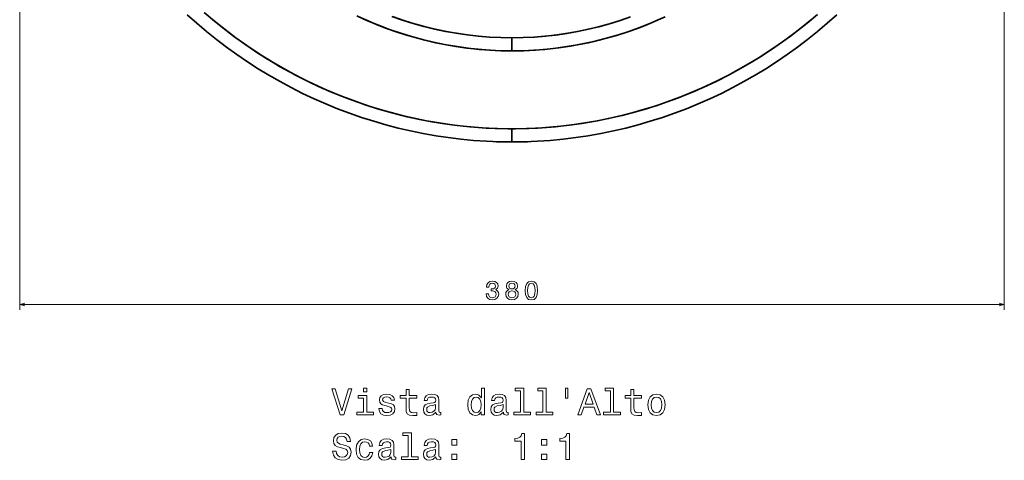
# Model space of a CAD drawing. Extents: x 414 to 1633, y 43 to 1703.
# Tile 1 of 5: x 414 to 794, y 43 to 213. Entities that reach past the tile are written whole.
import ezdxf

# ---------------------------------------------------------------- set-up
doc = ezdxf.new("R2010")
doc.units = 0

msp = doc.modelspace()

# ---------------------------------------------------------------- linework, layer by layer
at = {"color": 8, "lineweight": 13}
for p, q in [((413.57, 372.28), (413.57, 100.97)), ((793.7, 372.28), (793.7, 100.97)), ((413.57, 102.97), (793.7, 102.97))]:
    msp.add_line(p, q, dxfattribs=at)
at = {"color": 7, "lineweight": 35, "ltscale": 0.126177}
msp.add_line((603.63, 205.96), (603.63, 200.92), dxfattribs=at)
msp.add_line((603.63, 205.96), (603.63, 200.92), dxfattribs=at)
at = {"color": 7, "lineweight": 35, "ltscale": 0.127121}
for p, q in [((603.63, 170.84), (603.63, 165.75)), ((603.63, 165.75), (603.63, 170.84))]:
    msp.add_line(p, q, dxfattribs=at)
at = {"color": 7, "lineweight": 35}
for points in [[(603.63, 165.75), (598.69, 165.82), (593.75, 166.02), (588.83, 166.35), (583.93, 166.82), (579.04, 167.42), (574.17, 168.14), (569.32, 169), (564.5, 169.99), (559.71, 171.1), (554.96, 172.35), (550.23, 173.72), (545.54, 175.21), (540.9, 176.83), (536.29, 178.57), (531.74, 180.43), (527.23, 182.41), (522.78, 184.5), (518.39, 186.72), (514.07, 189.04), (509.8, 191.48), (505.6, 194.03), (501.47, 196.69), (497.4, 199.46), (493.41, 202.34), (489.5, 205.32), (485.67, 208.4), (481.91, 211.58), (478.24, 214.87)], [(603.63, 170.84), (601.99, 170.85), (597.08, 170.96), (592.18, 171.21), (587.29, 171.59), (582.42, 172.11), (577.56, 172.76), (572.72, 173.55), (567.9, 174.46), (563.11, 175.51), (558.36, 176.69), (553.59, 178.01), (548.86, 179.47), (544.17, 181.05), (539.53, 182.75), (534.94, 184.59), (530.39, 186.54), (526.2, 188.48), (522.05, 190.53), (517.96, 192.68), (513.93, 194.94), (509.95, 197.29), (505.55, 200.06), (501.23, 202.96), (496.99, 205.98), (492.84, 209.12), (488.79, 212.37), (484.82, 215.74)], [(487.83, 213.16), (491.95, 209.82), (496.16, 206.59), (500.46, 203.49), (504.85, 200.52), (508.56, 198.15), (512.33, 195.87), (516.16, 193.67), (520.03, 191.58), (524.39, 189.36), (528.8, 187.27), (533.28, 185.29), (537.8, 183.43), (542.38, 181.69), (546.99, 180.08), (551.65, 178.59), (556.35, 177.23), (561.08, 176), (565.86, 174.89), (570.68, 173.92), (575.52, 173.08), (580.38, 172.37), (584.79, 171.84), (589.21, 171.43), (593.64, 171.12), (598.08, 170.93), (602.52, 170.84), (603.63, 170.84)], [(543.73, 214.46), (547.89, 212.56), (552.11, 210.81), (556.38, 209.19), (560.71, 207.71), (564.88, 206.43), (569.09, 205.28), (573.33, 204.26), (577.61, 203.38), (581.91, 202.63), (586.22, 202.01), (590.56, 201.53), (594.91, 201.19), (599.27, 200.99), (603.63, 200.92)], [(544.52, 214.08), (548.06, 212.49), (551.63, 211), (555.24, 209.6), (558.88, 208.31), (562.56, 207.12), (566.27, 206.03), (570.01, 205.05), (574.14, 204.08), (578.3, 203.25), (582.49, 202.54), (586.69, 201.95), (590.91, 201.5), (595.15, 201.18), (599.39, 200.98), (603.63, 200.92)], [(603.63, 205.96), (599.33, 206.03), (595.03, 206.24), (590.74, 206.59), (586.47, 207.07), (582.21, 207.69), (577.98, 208.44), (573.77, 209.33), (569.59, 210.36), (565.45, 211.51), (561.34, 212.8), (557.27, 214.22)], [(557.88, 214), (561.47, 212.76), (565.1, 211.62), (569.28, 210.44), (573.49, 209.4), (577.74, 208.49), (582.01, 207.72), (586.31, 207.09), (590.62, 206.6), (594.95, 206.25), (599.29, 206.03), (603.63, 205.96)], [(721.52, 214.94), (717.54, 211.6), (713.46, 208.38), (709.3, 205.27), (705.05, 202.28), (700.71, 199.42), (696.29, 196.68), (691.8, 194.06), (687.16, 191.54), (682.45, 189.15), (677.67, 186.9), (672.83, 184.8), (667.92, 182.83), (663.6, 181.23), (659.24, 179.74), (654.84, 178.36), (650.41, 177.09), (645.95, 175.94), (640.9, 174.79), (635.83, 173.78), (630.73, 172.92), (625.61, 172.2), (620.46, 171.64), (615.3, 171.22), (610.14, 170.96), (604.96, 170.84), (603.63, 170.84)], [(603.63, 165.75), (608.58, 165.82), (613.52, 166.02), (618.43, 166.35), (623.34, 166.82), (628.23, 167.42), (633.1, 168.14), (637.94, 169), (642.76, 169.99), (647.55, 171.1), (652.31, 172.35), (657.03, 173.72), (661.72, 175.21), (666.37, 176.83), (670.97, 178.57), (675.53, 180.43), (680.03, 182.41), (684.48, 184.5), (688.87, 186.72), (693.2, 189.04), (697.47, 191.48), (701.67, 194.03), (705.8, 196.69), (709.86, 199.46), (713.85, 202.34), (717.76, 205.32), (721.6, 208.4), (725.36, 211.58), (729.03, 214.87)], [(662.74, 214.08), (659.21, 212.49), (655.64, 211), (652.02, 209.6), (648.38, 208.31), (644.7, 207.12), (641, 206.03), (637.26, 205.05), (633.12, 204.08), (628.96, 203.25), (624.78, 202.54), (620.57, 201.95), (616.35, 201.5), (612.12, 201.18), (607.88, 200.98), (603.63, 200.92)], [(649.38, 214), (645.79, 212.76), (642.17, 211.62), (637.99, 210.44), (633.77, 209.4), (629.52, 208.49), (625.25, 207.72), (620.96, 207.09), (616.64, 206.6), (612.31, 206.25), (607.98, 206.03), (603.63, 205.96)], [(649.38, 214), (645.36, 212.62), (641.3, 211.36), (637.21, 210.24), (633.09, 209.24), (628.94, 208.37), (624.76, 207.64), (620.56, 207.04), (616.34, 206.57), (612.11, 206.23), (607.88, 206.03), (603.63, 205.96)], [(603.63, 200.92), (608.18, 200.99), (612.72, 201.22), (617.25, 201.59), (621.77, 202.11), (626.27, 202.77), (630.74, 203.59), (635.19, 204.55), (639.6, 205.65), (643.97, 206.9), (648.3, 208.29), (652.59, 209.81), (656.82, 211.48), (661, 213.28)], [(719.43, 213.16), (715.31, 209.82), (711.1, 206.59), (706.8, 203.49), (702.41, 200.52), (698.7, 198.15), (694.93, 195.87), (691.11, 193.67), (687.23, 191.58), (682.88, 189.36), (678.46, 187.27), (673.99, 185.29), (669.46, 183.43), (664.89, 181.69), (660.27, 180.08), (655.61, 178.59), (650.92, 177.23), (646.19, 176), (641.4, 174.89), (636.59, 173.92), (631.75, 173.08), (626.89, 172.37), (622.48, 171.84), (618.06, 171.43), (613.62, 171.12), (609.19, 170.93), (604.75, 170.84), (603.63, 170.84)]]:
    msp.add_lwpolyline(points, dxfattribs=at)
at = {"color": 8, "lineweight": 13}
for points in [[(593.62, 107.17), (593.62, 107.1), (593.78, 106.13), (594.25, 105.41), (595, 104.94), (595.99, 104.77), (597.04, 104.94), (597.82, 105.39), (598.33, 106.09), (598.51, 107), (598.43, 107.6), (598.21, 108.08), (597.84, 108.45), (597.36, 108.73), (598.02, 109.27), (598.25, 110.14), (598.1, 110.92), (597.66, 111.52), (596.96, 111.89), (595.99, 112.02), (595.08, 111.86), (594.39, 111.42), (593.93, 110.71), (593.78, 109.77), (593.78, 109.7), (594.68, 109.7), (594.76, 110.35), (595.02, 110.81), (595.44, 111.1), (596.04, 111.2), (596.56, 111.12), (596.95, 110.9), (597.18, 110.56), (597.27, 110.1), (597.18, 109.6), (596.94, 109.27), (596.51, 109.07), (595.94, 109.01), (595.55, 109.02), (595.55, 108.22), (596.04, 108.24), (596.67, 108.15), (597.15, 107.91), (597.43, 107.52), (597.53, 107), (597.42, 106.42), (597.13, 105.98), (596.66, 105.71), (596.05, 105.62), (595.41, 105.72), (594.95, 106.02), (594.66, 106.51), (594.55, 107.17)], [(602.38, 108.75), (601.87, 108.46), (601.51, 108.07), (601.29, 107.58), (601.22, 106.98), (601.38, 106.08), (601.85, 105.39), (602.6, 104.94), (603.63, 104.77), (604.65, 104.94), (605.41, 105.39), (605.87, 106.08), (606.04, 106.98), (605.96, 107.58), (605.75, 108.07), (605.39, 108.46), (604.88, 108.75), (605.29, 108.99), (605.57, 109.32), (605.74, 109.72), (605.8, 110.22), (605.64, 110.93), (605.22, 111.51), (604.53, 111.88), (603.63, 112.02), (602.72, 111.88), (602.04, 111.51), (601.61, 110.93), (601.45, 110.22), (601.5, 109.72), (601.68, 109.32)], [(602.41, 110.14), (602.49, 110.58), (602.73, 110.92), (603.12, 111.14), (603.63, 111.22), (604.14, 111.14), (604.52, 110.92), (604.76, 110.58), (604.85, 110.14), (604.76, 109.68), (604.52, 109.33), (604.14, 109.1), (603.63, 109.03), (603.12, 109.11), (602.73, 109.33), (602.49, 109.68)], [(608.67, 108.39), (608.83, 106.81), (609.3, 105.68), (610.06, 104.99), (611.1, 104.77), (612.14, 104.99), (612.9, 105.68), (613.36, 106.81), (613.53, 108.39), (613.36, 109.97), (613.17, 110.59), (612.9, 111.11), (612.14, 111.79), (611.1, 112.02), (610.06, 111.79), (609.3, 111.1), (608.83, 109.97)], [(609.64, 108.39), (609.72, 109.61), (609.97, 110.49), (610.43, 111), (611.1, 111.19), (611.77, 111), (612.22, 110.49), (612.48, 109.61), (612.56, 108.39), (612.48, 107.16), (612.22, 106.28), (611.77, 105.77), (611.1, 105.6), (610.43, 105.77), (609.97, 106.28), (609.72, 107.16)], [(602.19, 107), (602.28, 107.54), (602.57, 107.94), (603.03, 108.2), (603.63, 108.29), (604.23, 108.2), (604.68, 107.94), (604.97, 107.54), (605.07, 107), (604.97, 106.43), (604.68, 105.99), (604.23, 105.71), (603.63, 105.62), (603.03, 105.71), (602.57, 105.99), (602.28, 106.43)]]:
    msp.add_lwpolyline(points, close=True, dxfattribs=at)
for points in [[(415.5, 103.49), (413.57, 102.97), (415.5, 102.46)], [(791.76, 102.46), (793.7, 102.97), (791.76, 103.49)]]:
    msp.add_lwpolyline(points, dxfattribs=at)
at = {"color": 7, "lineweight": 13}
for points in [[(540.48, 70.42), (537.97, 61.9), (535.39, 70.42), (534.02, 70.42), (537.25, 60.4), (538.69, 60.4), (541.85, 70.42)], [(547.58, 70.75), (546.24, 70.75), (546.24, 69.31), (547.58, 69.31)], [(562.71, 66.8), (562.71, 62.92), (562.8, 61.67), (563.2, 60.81), (564.01, 60.3), (565.38, 60.13), (566.87, 60.2), (566.87, 61.3), (565.78, 61.21), (564.79, 61.32), (564.25, 61.68), (564.02, 62.29), (563.98, 63.14), (563.98, 66.8), (566.87, 66.8), (566.87, 67.88), (563.98, 67.88), (563.98, 70.14), (562.71, 70.14), (562.71, 67.88), (560.52, 67.88), (560.52, 66.8)], [(591.79, 61.6), (591.79, 60.4), (593.06, 60.4), (593.06, 70.75), (591.8, 70.75), (591.8, 66.96), (590.84, 68.05), (590.25, 68.31), (589.57, 68.41), (588.34, 68.13), (587.39, 67.32), (586.77, 66.02), (586.56, 64.28), (586.77, 62.53), (587.39, 61.22), (588.34, 60.4), (589.57, 60.13), (590.25, 60.23), (590.85, 60.49)], [(606.9, 69.68), (606.9, 61.47), (604.3, 61.47), (604.3, 60.4), (610.77, 60.4), (610.77, 61.47), (608.17, 61.47), (608.17, 70.75), (604.91, 70.75), (604.91, 69.68)], [(615.58, 69.68), (615.58, 61.47), (612.97, 61.47), (612.97, 60.4), (619.44, 60.4), (619.44, 61.47), (616.85, 61.47), (616.85, 70.75), (613.59, 70.75), (613.59, 69.68)], [(624.24, 70.76), (624.24, 66.84), (625.2, 66.84), (625.2, 70.76)], [(629.01, 60.4), (630.33, 60.4), (631.38, 63.34), (635.38, 63.34), (636.43, 60.4), (637.78, 60.4), (634.12, 70.42), (632.65, 70.42)], [(631.85, 64.57), (633.39, 68.98), (634.93, 64.57)], [(641.6, 69.68), (641.6, 61.47), (638.99, 61.47), (638.99, 60.4), (645.46, 60.4), (645.46, 61.47), (642.87, 61.47), (642.87, 70.75), (639.61, 70.75), (639.61, 69.68)], [(649.45, 66.8), (649.45, 62.92), (649.54, 61.67), (649.94, 60.81), (650.75, 60.3), (652.12, 60.13), (653.62, 60.2), (653.62, 61.3), (652.52, 61.21), (651.53, 61.32), (651, 61.68), (650.77, 62.29), (650.72, 63.14), (650.72, 66.8), (653.62, 66.8), (653.62, 67.88), (650.72, 67.88), (650.72, 70.14), (649.45, 70.14), (649.45, 67.88), (647.26, 67.88), (647.26, 66.8)], [(547.54, 61.47), (547.54, 67.88), (544.28, 67.88), (544.28, 66.8), (546.27, 66.8), (546.27, 61.47), (543.68, 61.47), (543.68, 60.4), (550.16, 60.4), (550.16, 61.47)], [(556.13, 64.91), (554.9, 65.2), (553.99, 65.53), (553.69, 66.21), (553.78, 66.68), (554.08, 67.03), (554.57, 67.25), (555.28, 67.33), (555.95, 67.25), (556.49, 66.99), (556.83, 66.6), (556.98, 66.08), (558.21, 66.08), (558.21, 66.11), (558, 67.04), (557.41, 67.78), (556.49, 68.24), (555.28, 68.41), (554.05, 68.24), (553.16, 67.77), (552.59, 67.06), (552.42, 66.17), (552.55, 65.3), (552.96, 64.7), (553.62, 64.26), (554.58, 63.96), (556, 63.62), (556.86, 63.26), (557.09, 62.97), (557.18, 62.53), (557.05, 62), (556.7, 61.6), (556.14, 61.34), (555.39, 61.25), (554.6, 61.34), (554.02, 61.64), (553.63, 62.13), (553.47, 62.81), (552.25, 62.81), (552.45, 61.66), (553.04, 60.82), (553.98, 60.32), (555.28, 60.13), (556.63, 60.32), (557.62, 60.82), (558.23, 61.63), (558.45, 62.68), (558.29, 63.59), (557.84, 64.21), (557.11, 64.61)], [(574.28, 61.41), (574.28, 61.37), (574.35, 60.88), (574.57, 60.53), (575.48, 60.26), (576.18, 60.37), (576.18, 61.35), (575.88, 61.31), (575.48, 61.5), (575.4, 62.07), (575.4, 66.08), (575.23, 67.1), (574.73, 67.82), (573.85, 68.26), (572.61, 68.41), (571.4, 68.24), (570.51, 67.75), (569.94, 66.99), (569.76, 65.98), (569.76, 65.89), (570.89, 65.89), (571, 66.5), (571.31, 66.93), (571.83, 67.19), (572.57, 67.29), (573.27, 67.22), (573.78, 67), (574.08, 66.63), (574.18, 66.11), (574.12, 65.5), (573.89, 65.2), (573.32, 65.06), (572.23, 64.94), (571, 64.68), (570.12, 64.22), (569.6, 63.5), (569.44, 62.43), (569.58, 61.48), (570.03, 60.78), (570.75, 60.33), (571.74, 60.17), (573.08, 60.47)], [(589.79, 67.28), (590.62, 67.07), (591.25, 66.51), (591.63, 65.58), (591.77, 64.28), (591.63, 62.97), (591.25, 62.03), (590.62, 61.45), (589.79, 61.27), (588.99, 61.45), (588.39, 62.03), (587.98, 62.98), (587.85, 64.28), (587.98, 65.56), (588.39, 66.5), (588.99, 67.07)], [(600.3, 61.41), (600.3, 61.37), (600.38, 60.88), (600.59, 60.53), (601.5, 60.26), (602.21, 60.37), (602.21, 61.35), (601.9, 61.31), (601.5, 61.5), (601.43, 62.07), (601.43, 66.08), (601.25, 67.1), (600.75, 67.82), (599.87, 68.26), (598.63, 68.41), (597.42, 68.24), (596.53, 67.75), (595.97, 66.99), (595.78, 65.98), (595.78, 65.89), (596.92, 65.89), (597.02, 66.5), (597.34, 66.93), (597.85, 67.19), (598.59, 67.29), (599.3, 67.22), (599.8, 67), (600.1, 66.63), (600.2, 66.11), (600.15, 65.5), (599.91, 65.2), (599.34, 65.06), (598.26, 64.94), (597.02, 64.68), (596.14, 64.22), (595.62, 63.5), (595.46, 62.43), (595.61, 61.48), (596.05, 60.78), (596.77, 60.33), (597.77, 60.17), (599.11, 60.47)], [(656.05, 64.26), (656.28, 62.51), (656.95, 61.21), (658, 60.4), (659.41, 60.13), (660.81, 60.4), (661.86, 61.19), (662.52, 62.49), (662.77, 64.26), (662.52, 66.02), (661.86, 67.33), (660.81, 68.13), (659.41, 68.41), (658, 68.13), (656.95, 67.32), (656.28, 66.02)], [(657.35, 64.28), (657.48, 65.58), (657.88, 66.51), (658.53, 67.09), (659.41, 67.29), (660.28, 67.09), (660.92, 66.53), (661.33, 65.58), (661.47, 64.28), (661.33, 62.97), (660.92, 62.02), (660.28, 61.44), (659.41, 61.25), (658.53, 61.44), (657.88, 62.02), (657.48, 62.97)], [(574.14, 63.11), (573.96, 62.36), (573.5, 61.79), (572.81, 61.41), (571.96, 61.28), (571.41, 61.35), (571.02, 61.58), (570.78, 61.99), (570.71, 62.55), (570.77, 63.05), (571, 63.41), (571.92, 63.82), (573.08, 63.99), (574.14, 64.34)], [(600.16, 63.11), (599.99, 62.36), (599.53, 61.79), (598.83, 61.41), (597.98, 61.28), (597.44, 61.35), (597.05, 61.58), (596.8, 61.99), (596.73, 62.55), (596.79, 63.05), (597.02, 63.41), (597.94, 63.82), (599.11, 63.99), (600.16, 64.34)], [(535.69, 46.43), (534.38, 46.43), (534.67, 44.9), (535.39, 43.77), (536.5, 43.1), (538, 42.85), (539.48, 43.08), (540.59, 43.72), (541.3, 44.71), (541.56, 46.02), (541.34, 47.2), (540.74, 47.97), (539.76, 48.47), (538.45, 48.85), (537.32, 49.12), (536.59, 49.44), (536.17, 49.9), (536.04, 50.62), (536.17, 51.27), (536.54, 51.76), (537.12, 52.09), (537.91, 52.2), (538.72, 52.06), (539.35, 51.67), (539.77, 51.02), (539.97, 50.14), (541.28, 50.14), (541.28, 50.17), (541.05, 51.53), (540.38, 52.53), (539.31, 53.17), (537.87, 53.39), (536.57, 53.17), (535.56, 52.56), (534.91, 51.63), (534.68, 50.42), (534.87, 49.34), (535.42, 48.6), (536.28, 48.11), (537.47, 47.74), (538.63, 47.41), (539.51, 47.09), (540.04, 46.63), (540.23, 45.88), (540.06, 45.11), (539.61, 44.54), (538.94, 44.18), (538.06, 44.06), (537.08, 44.22), (536.33, 44.68), (535.85, 45.43)], [(563.53, 52.41), (563.53, 44.19), (560.92, 44.19), (560.92, 43.13), (567.39, 43.13), (567.39, 44.19), (564.8, 44.19), (564.8, 53.47), (561.54, 53.47), (561.54, 52.41)], [(548.59, 48.3), (549.84, 48.3), (549.58, 49.45), (548.96, 50.36), (548, 50.92), (546.74, 51.14), (545.36, 50.85), (544.31, 50.04), (543.65, 48.73), (543.42, 46.97), (543.63, 45.23), (544.28, 43.93), (545.3, 43.13), (546.7, 42.85), (547.94, 43.07), (548.91, 43.67), (549.57, 44.62), (549.86, 45.89), (548.65, 45.89), (548.43, 45.09), (548.03, 44.48), (547.45, 44.11), (546.74, 43.99), (545.87, 44.18), (545.23, 44.75), (544.84, 45.69), (544.71, 47.02), (544.84, 48.31), (545.25, 49.25), (545.89, 49.83), (546.74, 50.03), (547.49, 49.9), (548.06, 49.57), (548.43, 49.02)], [(556.93, 44.13), (556.93, 44.09), (557, 43.6), (557.22, 43.26), (558.13, 42.98), (558.83, 43.1), (558.83, 44.08), (558.53, 44.03), (558.13, 44.22), (558.06, 44.8), (558.06, 48.8), (557.88, 49.83), (557.38, 50.55), (556.5, 50.98), (555.26, 51.14), (554.05, 50.96), (553.16, 50.47), (552.59, 49.71), (552.41, 48.7), (552.41, 48.62), (553.55, 48.62), (553.65, 49.22), (553.96, 49.65), (554.48, 49.91), (555.22, 50.01), (555.92, 49.94), (556.43, 49.73), (556.73, 49.35), (556.83, 48.83), (556.77, 48.23), (556.54, 47.92), (555.97, 47.78), (554.89, 47.66), (553.65, 47.41), (552.77, 46.94), (552.25, 46.22), (552.09, 45.16), (552.23, 44.21), (552.68, 43.5), (553.4, 43.05), (554.4, 42.9), (555.74, 43.2)], [(574.28, 44.13), (574.28, 44.09), (574.35, 43.6), (574.57, 43.26), (575.48, 42.98), (576.18, 43.1), (576.18, 44.08), (575.88, 44.03), (575.48, 44.22), (575.4, 44.8), (575.4, 48.8), (575.23, 49.83), (574.73, 50.55), (573.85, 50.98), (572.61, 51.14), (571.4, 50.96), (570.51, 50.47), (569.94, 49.71), (569.76, 48.7), (569.76, 48.62), (570.89, 48.62), (571, 49.22), (571.31, 49.65), (571.83, 49.91), (572.57, 50.01), (573.27, 49.94), (573.78, 49.73), (574.08, 49.35), (574.18, 48.83), (574.12, 48.23), (573.89, 47.92), (573.32, 47.78), (572.23, 47.66), (571, 47.41), (570.12, 46.94), (569.6, 46.22), (569.44, 45.16), (569.58, 44.21), (570.03, 43.5), (570.75, 43.05), (571.74, 42.9), (573.08, 43.2)], [(580.35, 48.72), (582.34, 48.72), (582.34, 50.86), (580.35, 50.86)], [(607.11, 43.13), (608.42, 43.13), (608.42, 53.2), (607.44, 53.2), (607.18, 52.32), (606.66, 51.73), (605.87, 51.38), (604.77, 51.27), (604.77, 50.24), (607.11, 50.24)], [(615.04, 48.72), (617.03, 48.72), (617.03, 50.86), (615.04, 50.86)], [(624.45, 43.13), (625.77, 43.13), (625.77, 53.2), (624.79, 53.2), (624.53, 52.32), (624.01, 51.73), (623.21, 51.38), (622.12, 51.27), (622.12, 50.24), (624.45, 50.24)], [(556.79, 45.83), (556.62, 45.09), (556.15, 44.51), (555.46, 44.13), (554.61, 44), (554.06, 44.08), (553.68, 44.31), (553.43, 44.71), (553.36, 45.27), (553.42, 45.78), (553.65, 46.14), (554.57, 46.54), (555.74, 46.71), (556.79, 47.06)], [(574.14, 45.83), (573.96, 45.09), (573.5, 44.51), (572.81, 44.13), (571.96, 44), (571.41, 44.08), (571.02, 44.31), (570.78, 44.71), (570.71, 45.27), (570.77, 45.78), (571, 46.14), (571.92, 46.54), (573.08, 46.71), (574.14, 47.06)], [(580.35, 43.13), (582.34, 43.13), (582.34, 45.27), (580.35, 45.27)], [(615.04, 43.13), (617.03, 43.13), (617.03, 45.27), (615.04, 45.27)]]:
    msp.add_lwpolyline(points, close=True, dxfattribs=at)
at = {"color": 7, "lineweight": 35}
for centre, start, end in [((603.61, 347.72), 267.8597, 270.0063), ((603.65, 347.72), 269.9937, 272.1403)]:
    msp.add_arc(centre, 181.97, start, end, dxfattribs=at)

doc.saveas('drawing.dxf')
